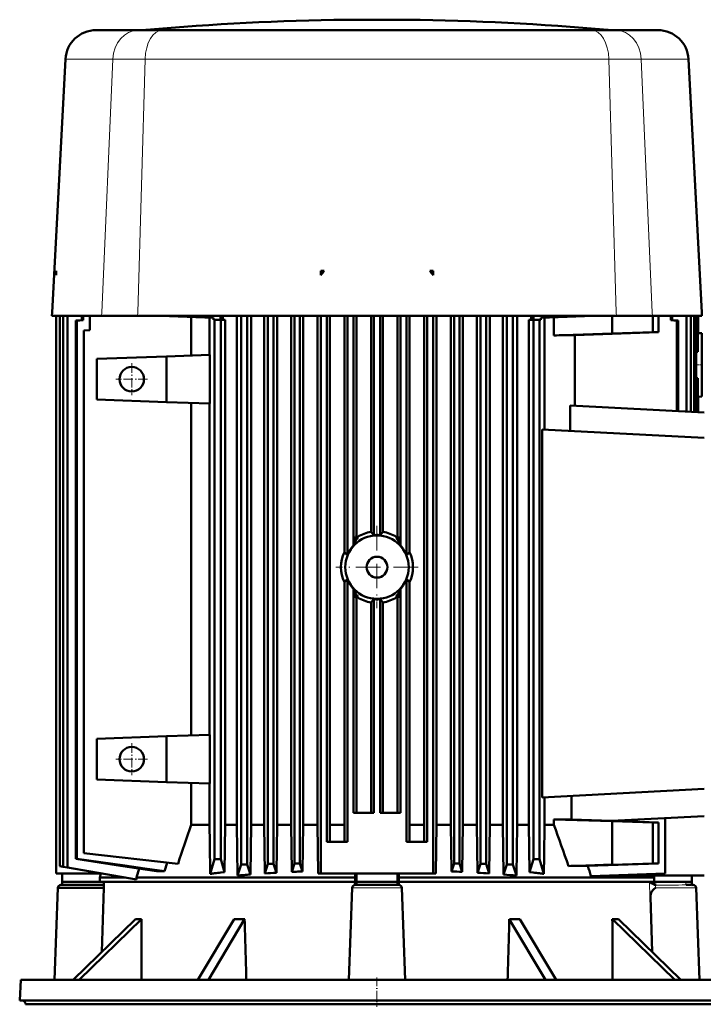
# Model space of a CAD drawing. Extents: x -2065 to 2446, y -2159 to 856.
# Tile 56 of 57: x 1661 to 1996, y 374 to 856. Entities that reach past the tile are written whole.
import ezdxf

# ---------------------------------------------------------------- set-up
doc = ezdxf.new("R2010")
doc.units = 0
doc.linetypes.add('DASHDOT', pattern=[18.5, 12, -3, 0.5, -3])

msp = doc.modelspace()

# ---------------------------------------------------------------- linework, layer by layer
at = {"color": 7, "lineweight": 50}
for p, q in [((1828.98, 855.66), (1821.17, 855.66)), ((1823.01, 855.66), (1821.17, 855.66)), ((1836.17, 855.66), (1823.01, 855.66)), ((1836.17, 855.66), (1828.98, 855.66)), ((1849.34, 855.66), (1836.17, 855.66)), ((1843.36, 855.66), (1836.17, 855.66)), ((1851.17, 855.66), (1843.36, 855.66)), ((1851.17, 855.66), (1849.34, 855.66)), ((1698.74, 850.54), (1719.36, 850.54)), ((1731.07, 850.54), (1719.36, 850.54)), ((1836.17, 850.54), (1731.07, 850.54)), ((1836.17, 850.54), (1941.27, 850.54)), ((1952.98, 850.54), (1941.27, 850.54)), ((1973.61, 850.54), (1952.98, 850.54)), ((1683.76, 836.33), (1677.26, 712.26)), ((1988.59, 836.33), (1995.09, 712.26)), ((1679.29, 732.7), (1679.17, 732.68)), ((1679.29, 732.7), (1679.17, 730.53)), ((1679.17, 732.68), (1679.17, 730.53)), ((1808.64, 732.7), (1808.65, 732.68)), ((1808.64, 732.7), (1808.65, 730.53)), ((1810.29, 732.68), (1808.64, 732.7)), ((1808.65, 732.68), (1808.65, 730.53)), ((1808.65, 732.68), (1810.29, 732.68)), ((1862.05, 732.68), (1863.7, 732.7)), ((1863.7, 732.68), (1862.05, 732.68)), ((1863.7, 732.7), (1863.7, 732.68)), ((1863.7, 732.7), (1863.7, 730.53)), ((1863.7, 732.68), (1863.7, 730.53)), ((1677.17, 710.66), (1677.26, 712.26)), ((1701.45, 710.66), (1677.17, 710.66)), ((1679.17, 710.66), (1679.17, 437.63)), ((1681.03, 710.66), (1681.03, 441.31)), ((1682.59, 710.66), (1682.59, 441.04)), ((1684.73, 440.66), (1684.73, 710.66)), ((1691.84, 708.58), (1688.81, 708.34)), ((1691.84, 710.66), (1691.84, 708.58)), ((1692.5, 708.52), (1691.84, 708.58)), ((1692.5, 710.66), (1692.5, 708.52)), ((1695.67, 710.66), (1695.67, 703.66)), ((1719.06, 710.66), (1701.45, 710.66)), ((1719.06, 710.66), (1836.17, 710.66)), ((1730.67, 710.66), (1734.67, 710.52)), ((1734.67, 710.66), (1734.67, 710.52)), ((1734.67, 710.52), (1756.14, 709.77)), ((1745.27, 710.15), (1745.27, 691.27)), ((1754.23, 709.84), (1754.23, 691.59)), ((1756.14, 709.77), (1756.14, 708.66)), ((1756.73, 708.66), (1756.14, 708.66)), ((1756.73, 708.66), (1756.73, 444.66)), ((1759.73, 708.66), (1756.73, 708.66)), ((1759.67, 708.66), (1759.67, 710.66)), ((1759.73, 708.66), (1759.73, 444.65)), ((1761.93, 708.66), (1759.73, 708.66)), ((1760.77, 710.66), (1760.77, 709.61)), ((1760.77, 708.66), (1760.77, 709.61)), ((1761.93, 708.66), (1761.93, 461.52)), ((1767.54, 461.52), (1767.54, 710.66)), ((1769.69, 442.09), (1769.69, 710.66)), ((1772.69, 710.66), (1772.69, 442.09)), ((1774.63, 461.52), (1774.63, 710.66)), ((1780.94, 461.52), (1780.94, 710.66)), ((1782.82, 442.42), (1782.82, 710.66)), ((1785.6, 710.66), (1785.6, 442.42)), ((1787.34, 461.52), (1787.34, 710.66)), ((1794.16, 461.52), (1794.16, 710.66)), ((1795.84, 442.66), (1795.84, 710.66)), ((1798.46, 442.66), (1798.46, 710.66)), ((1800.05, 461.52), (1800.05, 710.66)), ((1807.06, 461.52), (1807.06, 710.66)), ((1808.65, 710.66), (1808.65, 437.63)), ((1811.65, 453.22), (1811.65, 710.66)), ((1813.17, 461.52), (1813.17, 710.66)), ((1820.21, 595.07), (1820.21, 710.66)), ((1821.68, 710.66), (1821.68, 593.53)), ((1824.68, 598.27), (1824.68, 710.66)), ((1826.11, 603.05), (1826.11, 710.66)), ((1833.26, 604.95), (1833.26, 710.66)), ((1834.67, 603.23), (1834.67, 710.66)), ((1953.28, 710.66), (1836.17, 710.66)), ((1837.67, 710.66), (1837.67, 603.23)), ((1839.09, 604.95), (1839.09, 710.66)), ((1846.23, 603.05), (1846.23, 710.66)), ((1847.67, 598.27), (1847.67, 710.66)), ((1850.67, 710.66), (1850.67, 593.53)), ((1852.14, 595.07), (1852.14, 710.66)), ((1859.18, 461.52), (1859.18, 710.66)), ((1860.7, 453.22), (1860.7, 710.66)), ((1863.7, 710.66), (1863.7, 437.63)), ((1865.29, 461.52), (1865.29, 710.66)), ((1872.3, 461.52), (1872.3, 710.66)), ((1873.88, 442.66), (1873.88, 710.66)), ((1876.5, 442.66), (1876.5, 710.66)), ((1878.18, 461.52), (1878.18, 710.66)), ((1885.01, 461.52), (1885.01, 710.66)), ((1886.74, 442.42), (1886.74, 710.66)), ((1889.52, 442.42), (1889.52, 710.66)), ((1891.41, 461.52), (1891.41, 710.66)), ((1897.72, 461.52), (1897.72, 710.66)), ((1899.66, 710.66), (1899.66, 442.09)), ((1902.66, 442.09), (1902.66, 710.66)), ((1904.81, 461.52), (1904.81, 710.66)), ((1910.46, 708.66), (1912.67, 708.66)), ((1910.46, 708.66), (1910.46, 461.52)), ((1911.57, 710.66), (1911.57, 709.61)), ((1911.57, 708.66), (1911.57, 709.61)), ((1915.66, 708.66), (1912.67, 708.66)), ((1912.67, 708.66), (1912.67, 444.66)), ((1912.68, 708.66), (1912.68, 710.66)), ((1915.66, 708.66), (1915.66, 444.66)), ((1916.25, 708.66), (1915.66, 708.66)), ((1916.25, 709.78), (1937.67, 710.52)), ((1916.25, 708.66), (1916.25, 709.78)), ((1918.17, 709.84), (1918.17, 655.06)), ((1922.73, 710), (1922.73, 701.11)), ((1937.67, 710.66), (1937.67, 710.52)), ((1937.67, 710.52), (1941.67, 710.66)), ((1951.17, 710.66), (1951.17, 702.09)), ((1970.89, 710.66), (1953.28, 710.66)), ((1970.89, 710.66), (1995.17, 710.66)), ((1971.17, 702.66), (1971.17, 710.66)), ((1973.82, 702.66), (1973.82, 710.66)), ((1979.85, 710.66), (1979.85, 708.52)), ((1980.51, 708.58), (1979.85, 708.52)), ((1980.51, 710.66), (1980.51, 708.58)), ((1983.54, 708.34), (1980.51, 708.58)), ((1987.62, 710.66), (1987.62, 663.75)), ((1989.74, 663.64), (1989.74, 710.66)), ((1991.29, 663.56), (1991.29, 710.66)), ((1992.4, 663.5), (1992.4, 710.66)), ((1993.07, 693.08), (1993.07, 710.66)), ((1993.27, 702.22), (1993.27, 710.66)), ((1995.17, 710.66), (1995.09, 712.26)), ((1688.81, 708.34), (1688.81, 587.66)), ((1689.4, 708.29), (1688.81, 708.34)), ((1692.5, 708.52), (1689.4, 708.29)), ((1689.4, 708.29), (1689.4, 587.66)), ((1982.94, 708.29), (1979.85, 708.52)), ((1982.94, 708.29), (1983.54, 708.34)), ((1982.94, 708.29), (1982.94, 664)), ((1983.54, 708.34), (1983.54, 663.96)), ((1695.67, 703.66), (1692.67, 703.53)), ((1692.67, 703.53), (1692.67, 447.66)), ((1951.17, 702.09), (1922.73, 701.11)), ((1973.82, 702.66), (1932.91, 701.26)), ((1932.91, 701.26), (1932.91, 666.62)), ((1971.17, 702.66), (1951.17, 701.98)), ((1951.17, 701.98), (1951.17, 702.09)), ((1971.17, 702.66), (1973.82, 702.66)), ((1993.07, 702.23), (1993.27, 702.22)), ((1995.17, 702.16), (1993.27, 702.26)), ((1995.17, 671.16), (1995.17, 702.16)), ((1699.17, 689.66), (1733.17, 690.85)), ((1699.17, 689.66), (1699.17, 669.66)), ((1733.17, 690.85), (1754.38, 691.59)), ((1733.17, 668.48), (1733.17, 690.85)), ((1754.38, 667.74), (1754.38, 691.59)), ((1992.4, 693.09), (1993.07, 693.08)), ((1992.4, 680.24), (1993.07, 680.24)), ((1993.07, 663.46), (1993.07, 680.24)), ((1993.07, 671.1), (1993.27, 671.11)), ((1995.17, 671.16), (1993.27, 671.06)), ((1993.27, 663.45), (1993.27, 671.11)), ((1699.17, 669.66), (1733.17, 668.48)), ((1733.17, 668.48), (1754.38, 667.74)), ((1745.27, 668.05), (1745.27, 505.27)), ((1754.23, 667.74), (1754.23, 505.59)), ((1930.63, 666.74), (1996.17, 663.3)), ((1930.63, 666.74), (1930.63, 654.41)), ((1916.99, 655.13), (1996.17, 650.98)), ((1916.99, 655.13), (1916.99, 474.97)), ((1835.65, 603.29), (1836.04, 603.3)), ((1836.69, 603.29), (1836.3, 603.3)), ((1846.28, 602.78), (1846.28, 602.79)), ((1824.68, 598.27), (1824.71, 598.37)), ((1845.7, 602.33), (1845.71, 602.33)), ((1847.64, 598.37), (1847.67, 598.27)), ((1688.81, 587.66), (1688.81, 444.85)), ((1689.4, 587.66), (1689.4, 444.95)), ((1820.21, 461.52), (1820.21, 580.26)), ((1821.68, 581.8), (1821.68, 453.22)), ((1850.67, 581.8), (1850.67, 453.22)), ((1852.14, 461.52), (1852.14, 580.26)), ((1824.68, 467.32), (1824.68, 577.06)), ((1824.68, 577.06), (1824.71, 576.96)), ((1847.67, 577.06), (1847.64, 576.96)), ((1847.67, 467.32), (1847.67, 577.06)), ((1826.07, 572.54), (1826.06, 572.55)), ((1826.11, 572.28), (1826.11, 467.32)), ((1826.64, 572.99), (1826.64, 573)), ((1833.26, 570.38), (1833.26, 467.32)), ((1834.67, 467.32), (1834.67, 572.1)), ((1835.65, 572.03), (1836.04, 572.03)), ((1836.69, 572.03), (1836.3, 572.03)), ((1837.67, 467.32), (1837.67, 572.1)), ((1839.09, 570.38), (1839.09, 467.32)), ((1846.23, 572.28), (1846.23, 467.32)), ((1699.17, 503.66), (1733.17, 504.85)), ((1699.17, 503.66), (1699.17, 483.66)), ((1733.17, 504.85), (1754.38, 505.59)), ((1733.17, 482.48), (1733.17, 504.85)), ((1754.38, 481.74), (1754.38, 505.59)), ((1699.17, 483.66), (1733.17, 482.48)), ((1754.38, 481.74), (1733.17, 482.48)), ((1745.27, 482.05), (1745.27, 461.52)), ((1754.23, 481.74), (1754.23, 461.52)), ((1916.99, 474.97), (1996.17, 479.12)), ((1918.17, 475.03), (1918.17, 461.52)), ((1931.32, 475.72), (1931.32, 464.08)), ((1834.67, 467.32), (1824.68, 467.32)), ((1847.67, 467.32), (1837.67, 467.32)), ((1922.73, 464.21), (1922.73, 461.52)), ((1922.73, 464.21), (1951.17, 463.24)), ((1931.32, 464.08), (1950.95, 463.42)), ((1996.17, 465.79), (1950.95, 463.42)), ((1951.17, 463.35), (1951.17, 463.24)), ((1971.17, 462.66), (1951.17, 463.35)), ((1951.17, 463.24), (1951.17, 442.09)), ((1951.26, 463.44), (1973.82, 462.66)), ((1977.17, 464.79), (1977.17, 437.66)), ((1977.18, 461.24), (1977.18, 463.55)), ((1745.27, 461.52), (1754.23, 461.52)), ((1761.6, 438.35), (1761.93, 461.52)), ((1761.93, 461.52), (1767.54, 461.52)), ((1767.54, 461.52), (1767.9, 436.68)), ((1774.3, 437.22), (1774.63, 461.52)), ((1774.63, 461.52), (1780.94, 461.52)), ((1780.94, 461.52), (1781.27, 437.72)), ((1787.04, 438.09), (1787.34, 461.52)), ((1787.34, 461.52), (1794.16, 461.52)), ((1794.16, 461.52), (1794.46, 438.49)), ((1799.76, 438.74), (1800.05, 461.52)), ((1800.05, 461.52), (1807.06, 461.52)), ((1807.06, 461.52), (1807.36, 437.63)), ((1813.17, 461.52), (1813.07, 453.22)), ((1813.17, 461.52), (1820.21, 461.52)), ((1820.21, 461.52), (1820.31, 453.22)), ((1852.14, 461.52), (1852.03, 453.22)), ((1852.14, 461.52), (1859.18, 461.52)), ((1859.18, 461.52), (1859.28, 453.22)), ((1865.29, 461.52), (1864.99, 437.63)), ((1865.29, 461.52), (1872.3, 461.52)), ((1872.58, 438.74), (1872.3, 461.52)), ((1878.18, 461.52), (1877.88, 438.49)), ((1878.18, 461.52), (1885.01, 461.52)), ((1885.31, 438.09), (1885.01, 461.52)), ((1891.41, 461.52), (1891.08, 437.72)), ((1891.41, 461.52), (1897.72, 461.52)), ((1898.05, 437.22), (1897.72, 461.52)), ((1904.81, 461.52), (1904.45, 436.68)), ((1904.81, 461.52), (1910.46, 461.52)), ((1910.79, 438.35), (1910.46, 461.52)), ((1918.17, 461.52), (1922.73, 461.52)), ((1971.17, 462.66), (1973.82, 462.66)), ((1971.17, 442.66), (1971.17, 462.66)), ((1973.82, 442.66), (1973.82, 462.66)), ((1821.68, 453.22), (1811.65, 453.22)), ((1860.7, 453.22), (1850.67, 453.22)), ((1689.4, 444.95), (1688.81, 444.85)), ((1738.82, 442.41), (1692.67, 447.66)), ((1754.61, 437.53), (1756.73, 444.65)), ((1756.73, 444.66), (1756.73, 444.65)), ((1759.73, 444.65), (1756.73, 444.65)), ((1761.6, 438.35), (1759.73, 444.65)), ((1910.79, 438.35), (1912.67, 444.66)), ((1915.66, 444.66), (1912.67, 444.66)), ((1917.78, 437.52), (1915.66, 444.66)), ((1977.18, 444.09), (1977.18, 441.55)), ((1682.59, 441.04), (1681.03, 441.31)), ((1684.73, 440.66), (1682.59, 441.04)), ((1718.54, 434.7), (1684.73, 440.66)), ((1719.77, 440.12), (1718.54, 435.66)), ((1732.28, 438.88), (1728.25, 438.88)), ((1732.28, 438.88), (1733.56, 443)), ((1767.9, 436.68), (1769.69, 442.09)), ((1772.69, 442.09), (1769.69, 442.09)), ((1774.3, 437.22), (1772.69, 442.09)), ((1781.27, 437.72), (1782.82, 442.42)), ((1785.6, 442.42), (1782.82, 442.42)), ((1787.04, 438.09), (1785.6, 442.42)), ((1794.46, 438.49), (1795.84, 442.66)), ((1798.46, 442.66), (1795.84, 442.66)), ((1797.36, 438.63), (1797.94, 438.67)), ((1797.36, 438.63), (1797.96, 438.63)), ((1798.43, 438.68), (1799.76, 438.74)), ((1799.76, 438.74), (1798.46, 442.66)), ((1872.58, 438.74), (1873.88, 442.66)), ((1873.88, 442.66), (1876.5, 442.66)), ((1877.88, 438.49), (1876.5, 442.66)), ((1885.31, 438.09), (1886.74, 442.42)), ((1886.74, 442.42), (1889.52, 442.42)), ((1891.08, 437.72), (1889.52, 442.42)), ((1898.05, 437.22), (1899.66, 442.09)), ((1902.66, 442.09), (1899.66, 442.09)), ((1904.45, 436.68), (1902.66, 442.09)), ((1951.17, 442.09), (1929.87, 441.36)), ((1973.82, 442.66), (1939.26, 441.48)), ((1971.17, 442.66), (1951.17, 441.98)), ((1951.17, 442.09), (1951.17, 441.98)), ((1971.17, 442.66), (1973.82, 442.66)), ((1977.18, 441.55), (1977.17, 440.23)), ((1701.94, 437.63), (1679.17, 437.63)), ((1682.17, 437.63), (1682.17, 433.66)), ((1701.05, 437.63), (1700.59, 435.66)), ((1700.59, 435.66), (1713.09, 435.66)), ((1700.59, 435.66), (1700.59, 433.66)), ((1718.54, 435.66), (1718.54, 434.7)), ((1718.54, 435.66), (1770.97, 435.66)), ((1759.73, 438.14), (1761.6, 438.35)), ((1770.97, 435.66), (1825.53, 435.66)), ((1807.36, 437.63), (1808.65, 437.63)), ((1863.7, 437.63), (1808.65, 437.63)), ((1825.53, 435.66), (1825.51, 437.63)), ((1825.53, 435.66), (1825.53, 433.66)), ((1826.17, 437.63), (1826.17, 433.66)), ((1846.17, 437.63), (1846.17, 433.66)), ((1846.82, 435.66), (1846.83, 437.63)), ((1846.82, 435.66), (1971.76, 435.66)), ((1846.82, 435.66), (1846.82, 433.66)), ((1864.99, 437.63), (1863.7, 437.63)), ((1912.66, 438.14), (1910.79, 438.35)), ((1977.17, 437.66), (1940.84, 436.39)), ((1953.51, 436.84), (1953.55, 436.71)), ((1996.17, 436.71), (1953.55, 436.71)), ((1971.76, 435.66), (1971.51, 436.71)), ((1971.76, 435.66), (1971.76, 433.66)), ((1990.17, 433.66), (1990.17, 436.71)), ((1678.43, 385.66), (1680, 430.69)), ((1702.55, 430.72), (1680, 430.69)), ((1681.5, 432.16), (1700.04, 432.16)), ((1682.12, 432.16), (1682.17, 433.66)), ((1700.59, 433.66), (1682.17, 433.66)), ((1700.04, 432.16), (1702.48, 432.16)), ((1700.59, 433.66), (1770.97, 433.66)), ((1701.56, 399.33), (1702.55, 430.72)), ((1702.48, 432.16), (1702.53, 433.66)), ((1770.97, 433.66), (1825.53, 433.66)), ((1822.43, 385.66), (1824, 430.72)), ((1825.46, 433.66), (1825.41, 432.16)), ((1825.5, 432.16), (1846.85, 432.16)), ((1825.53, 433.66), (1826.17, 433.66)), ((1826.12, 432.16), (1826.18, 433.66)), ((1826.18, 433.66), (1826.17, 433.66)), ((1846.17, 433.66), (1826.18, 433.66)), ((1846.82, 433.66), (1846.17, 433.66)), ((1846.17, 433.66), (1846.17, 433.66)), ((1846.22, 432.16), (1846.17, 433.66)), ((1846.82, 433.66), (1971.75, 433.66)), ((1846.88, 433.66), (1846.93, 432.16)), ((1849.92, 385.66), (1848.35, 430.72)), ((1971.75, 433.66), (1972.33, 433.66)), ((1990.17, 433.66), (1972.33, 433.66)), ((1987.56, 433.66), (1987.29, 433.47)), ((1990.23, 432.16), (1990.23, 432.12)), ((1990.23, 432.12), (1990.23, 432.03)), ((1990.84, 432.16), (1990.82, 432.16)), ((1990.85, 432.16), (1990.83, 432.16)), ((1990.84, 432.16), (1990.85, 432.16)), ((1990.85, 432.16), (1990.85, 432.16)), ((1993.92, 385.66), (1992.35, 430.72)), ((1970.79, 399.33), (1969.94, 426.23)), ((1687.45, 385.66), (1718.04, 415.3)), ((1721.04, 415.3), (1690.45, 385.66)), ((1748.57, 385.66), (1766.24, 415.3)), ((1771.43, 415.3), (1753.77, 385.66)), ((1918.57, 385.66), (1900.91, 415.3)), ((1906.11, 415.3), (1923.77, 385.66)), ((1981.9, 385.66), (1951.31, 415.3)), ((1954.31, 415.3), (1984.9, 385.66)), ((1661.91, 385.66), (1661.37, 375.45)), ((1661.91, 385.66), (1989.11, 385.66)), ((1989.11, 385.66), (2010.44, 385.66)), ((1661.37, 375.45), (1989.58, 375.45)), ((1664.28, 373.66), (1664.27, 373.77)), ((1664.28, 373.66), (1987.03, 373.66)), ((1824.25, 373.66), (1828.14, 373.66)), ((1828.14, 373.66), (1844.21, 373.66)), ((1844.21, 373.66), (1848.1, 373.66)), ((1987.03, 373.66), (2008.07, 373.66)), ((1989.58, 375.45), (2002.16, 375.45))]:
    msp.add_line(p, q, dxfattribs=at)
at = {"color": 7, "lineweight": 18}
for p, q in [((1737.11, 850.65), (1723.29, 850.65)), ((1890.29, 850.65), (1737.11, 850.65)), ((1949.05, 850.65), (1890.29, 850.65)), ((1706.92, 836.33), (1683.76, 836.33)), ((1706.92, 836.33), (1701.52, 712.26)), ((1706.92, 836.33), (1722.73, 836.33)), ((1722.73, 836.33), (1719.11, 712.26)), ((1836.17, 836.33), (1722.73, 836.33)), ((1949.61, 836.33), (1836.17, 836.33)), ((1949.61, 836.33), (1953.24, 712.26)), ((1949.61, 836.33), (1965.42, 836.33)), ((1988.59, 836.33), (1965.42, 836.33)), ((1965.42, 836.33), (1970.82, 712.26)), ((1701.45, 710.66), (1701.52, 712.26)), ((1719.06, 710.66), (1719.11, 712.26)), ((1953.28, 710.66), (1953.24, 712.26)), ((1970.89, 710.66), (1970.82, 712.26)), ((1836.17, 603.66), (1836.04, 603.66)), ((1836.04, 603.3), (1836.04, 603.66)), ((1836.17, 603.66), (1836.31, 603.66)), ((1836.3, 603.3), (1836.31, 603.66)), ((1836.04, 572.03), (1836.04, 571.67)), ((1836.17, 571.66), (1836.04, 571.67)), ((1836.17, 571.66), (1836.31, 571.67)), ((1836.3, 572.03), (1836.31, 571.67)), ((1977.17, 463.55), (1977.18, 463.55)), ((1977.17, 461.24), (1977.18, 461.24)), ((1977.17, 444.09), (1977.18, 444.09)), ((1977.17, 441.55), (1977.18, 441.55)), ((1824, 430.72), (1848.35, 430.72)), ((1972.47, 433.23), (1972.46, 433.66)), ((1972.5, 430.72), (1992.35, 430.72)), ((1987.29, 433.47), (1987.29, 433.46)), ((1987.29, 433.46), (1987.29, 433.46)), ((1987.35, 432.09), (1987.34, 432.09)), ((1664.27, 373.77), (1987.03, 373.77)), ((1987.03, 373.77), (1999.4, 373.77))]:
    msp.add_line(p, q, dxfattribs=at)
at = {"color": 7, "linetype": 'DASHDOT', "lineweight": 18, "ltscale": 0.003079}
msp.add_line((1836.17, 850.66), (1836.17, 850.53), dxfattribs=at)
at = {"color": 7, "linetype": 'DASHDOT', "lineweight": 18, "ltscale": 0.389999}
msp.add_line((1716.17, 687.46), (1716.17, 671.86), dxfattribs=at)
at = {"color": 7, "linetype": 'DASHDOT', "lineweight": 18, "ltscale": 0.083047}
msp.add_line((1995.45, 686.66), (1992.13, 686.66), dxfattribs=at)
at = {"color": 7, "linetype": 'DASHDOT', "lineweight": 18, "ltscale": 0.390002}
for p, q in [((1723.97, 679.66), (1708.37, 679.66)), ((1723.97, 493.66), (1708.37, 493.66))]:
    msp.add_line(p, q, dxfattribs=at)
at = {"color": 7, "linetype": 'DASHDOT', "lineweight": 18}
for p, q in [((1836.17, 607.81), (1836.17, 567.51)), ((1856.32, 587.66), (1816.02, 587.66))]:
    msp.add_line(p, q, dxfattribs=at)
at = {"color": 7, "linetype": 'DASHDOT', "lineweight": 18, "ltscale": 0.390001}
msp.add_line((1716.17, 501.46), (1716.17, 485.86), dxfattribs=at)
at = {"color": 7, "linetype": 'DASHDOT', "lineweight": 18, "ltscale": 0.000469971}
msp.add_line((1990.85, 430.66), (1990.83, 430.66), dxfattribs=at)
at = {"color": 7, "linetype": 'DASHDOT', "lineweight": 18, "ltscale": 0.359999}
msp.add_line((1836.17, 386.86), (1836.17, 372.46), dxfattribs=at)
at = {"color": 7, "lineweight": 50}
for points in [[(1824.74, 598.74), (1824.86, 598.94), (1824.99, 599.27), (1825.08, 599.59), (1825.26, 600.38), (1825.5, 601.52), (1825.62, 602), (1825.75, 602.39), (1825.89, 602.62), (1826.06, 602.78)], [(1836.04, 603.66), (1835.98, 603.6), (1835.65, 603.29)], [(1836.31, 603.66), (1836.35, 603.62), (1836.69, 603.29)], [(1847.61, 598.74), (1847.41, 599.1), (1847.19, 599.9), (1846.94, 601.09), (1846.76, 601.88), (1846.67, 602.19), (1846.53, 602.52), (1846.39, 602.69), (1846.28, 602.78)], [(1824.71, 598.37), (1824.73, 598.7), (1824.74, 598.73), (1824.74, 598.74), (1824.74, 598.74)], [(1824.71, 598.37), (1824.9, 598.61), (1824.91, 598.64), (1824.91, 598.64)], [(1826.64, 602.33), (1826.63, 602.01), (1826.46, 601.57), (1826.31, 601.31), (1825.9, 600.71), (1825.45, 600.03), (1825.26, 599.7), (1825.03, 599.21), (1824.92, 598.83), (1824.91, 598.64)], [(1826.64, 602.33), (1826.64, 602.33), (1826.65, 602.36), (1826.77, 602.48)], [(1845.58, 602.48), (1845.68, 602.38), (1845.7, 602.35), (1845.7, 602.33)], [(1845.71, 602.33), (1845.7, 602.06), (1845.78, 601.79), (1845.96, 601.44), (1846.13, 601.17), (1846.57, 600.53), (1847.11, 599.65), (1847.32, 599.22), (1847.42, 598.88), (1847.43, 598.64)], [(1847.64, 598.37), (1847.45, 598.61), (1847.43, 598.64), (1847.43, 598.64)], [(1847.64, 598.37), (1847.61, 598.7), (1847.61, 598.73), (1847.61, 598.74), (1847.61, 598.74)], [(1824.74, 576.59), (1824.74, 576.59), (1824.74, 576.6), (1824.73, 576.68), (1824.71, 576.96)], [(1824.71, 576.96), (1824.9, 576.72), (1824.91, 576.69), (1824.91, 576.68)], [(1826.06, 572.55), (1825.93, 572.65), (1825.8, 572.85), (1825.66, 573.18), (1825.57, 573.5), (1825.39, 574.29), (1825.17, 575.36), (1824.99, 576.05), (1824.91, 576.3), (1824.74, 576.59)], [(1826.64, 573), (1826.64, 573.27), (1826.57, 573.53), (1826.39, 573.88), (1826.22, 574.16), (1825.78, 574.8), (1825.23, 575.68), (1825.03, 576.11), (1824.93, 576.45), (1824.91, 576.68)], [(1845.71, 573), (1845.7, 573.2), (1845.75, 573.46), (1845.9, 573.78), (1846.05, 574.04), (1846.46, 574.65), (1846.8, 575.15), (1847.09, 575.64), (1847.37, 576.27), (1847.43, 576.68)], [(1847.61, 576.59), (1847.44, 576.29), (1847.24, 575.63), (1847, 574.53), (1846.82, 573.7), (1846.73, 573.35), (1846.6, 572.95), (1846.46, 572.7), (1846.28, 572.55)], [(1847.64, 576.96), (1847.45, 576.72), (1847.43, 576.69), (1847.43, 576.68)], [(1847.64, 576.96), (1847.61, 576.62), (1847.61, 576.59), (1847.61, 576.59), (1847.61, 576.59)], [(1826.77, 572.84), (1826.67, 572.95), (1826.65, 572.98), (1826.64, 572.99)], [(1836.04, 571.67), (1835.99, 571.71), (1835.65, 572.03)], [(1836.31, 571.67), (1836.37, 571.73), (1836.69, 572.03)], [(1845.71, 573), (1845.7, 572.99), (1845.69, 572.97), (1845.58, 572.84)], [(1977.28, 464.8), (1977.23, 464.52), (1977.19, 464), (1977.18, 463.55)], [(1688.81, 444.85), (1708.5, 441.81), (1718.37, 440.33), (1728.25, 438.88)], [(1689.4, 444.95), (1701.12, 443.22), (1712.86, 441.54), (1722.57, 440.19), (1732.28, 438.88)], [(1702.55, 430.72), (1702.55, 431.65), (1702.53, 431.99), (1702.5, 432.13), (1702.49, 432.15), (1702.48, 432.16)], [(1969.71, 433.66), (1969.86, 433.46), (1970.06, 433.27), (1970.38, 433.01), (1970.74, 432.78), (1971.4, 432.45)], [(1969.94, 426.23), (1969.96, 426.91), (1970.08, 427.57), (1970.3, 428.22), (1970.53, 428.67), (1970.82, 429.11), (1971.2, 429.57), (1971.64, 430), (1972.5, 430.72)], [(1988.73, 432.16), (1987.92, 432.13), (1987.35, 432.09)], [(1988.73, 432.16), (1989.92, 432.09), (1990.23, 432.06)], [(1990.17, 433.66), (1990.16, 433.19), (1990.21, 432.74), (1990.23, 432.12)]]:
    msp.add_lwpolyline(points, dxfattribs=at)
at = {"color": 7, "lineweight": 18}
for points in [[(1969.94, 426.23), (1969.86, 426.76), (1969.73, 427.7), (1969.61, 429.02), (1969.53, 430.51), (1969.51, 432.63), (1969.55, 433.66)], [(1972.5, 430.72), (1972.49, 431.29), (1972.55, 431.81), (1972.61, 431.98)], [(1987.29, 433.46), (1987.31, 432.5), (1987.34, 432.09)], [(1987.29, 433.46), (1987.32, 432.5), (1987.35, 432.09)]]:
    msp.add_lwpolyline(points, dxfattribs=at)
at = {"color": 7, "lineweight": 50}
for centre, radius in [((1716.17, 679.66), 6), ((1836.17, 587.66), 15.5), ((1836.17, 587.66), 5.1), ((1716.17, 493.66), 6)]:
    msp.add_circle(centre, radius, dxfattribs=at)
for centre, radius, start, end in [((1836.17, -394.25), 1250, 90.68756, 95.18106), ((1836.17, -394.25), 1250, 84.81894, 89.31245), ((1698.74, 835.54), 15, 90.0001, 176.9996), ((1721.04, 875.54), 25, 270, 275.1811), ((1951.31, 875.54), 25, 264.8189, 270), ((1973.61, 835.54), 15, 3, 90), ((1880.31, 677.43), 89.19, 141.7254, 143.4664), ((1792.03, 677.43), 89.19, 36.5336, 38.2746), ((1961.78, -1586.93), 2288.37, 90.72283, 90.97765), ((1828.26, 604.87), 2.81, 220.3798, 238.1233), ((1836.17, 587.53), 17.66, 99.4818, 122.1434), ((1762.91, 545.49), 92.11, 38.8197, 40.205), ((1836.17, 587.66), 15.64, 91.8984, 95.5036), ((1836.17, 587.66), 15.64, 89.5179, 90.4821), ((1836.17, 587.66), 15.64, 84.4964, 88.1016), ((1909.44, 545.49), 92.11, 139.7951, 141.1804), ((1836.18, 587.53), 17.66, 57.8567, 80.5182), ((1844.09, 604.88), 2.82, 301.895, 319.6019), ((1836.17, 587.66), 15.64, 137.3179, 157.9634), ((1836.17, 587.66), 15.64, 22.0366, 42.6821), ((1836.01, 587.66), 17.45, 154.8999, 205.1001), ((1775.49, 550.84), 62.89, 42.747, 44.6809), ((1896.85, 550.84), 62.89, 135.3191, 137.2531), ((1836.33, 587.66), 17.45, 334.8999, 25.1001), ((1774.86, 625.09), 63.77, 315.3323, 317.2396), ((1836.17, 587.66), 15.64, 202.0366, 222.6821), ((1836.17, 587.66), 15.64, 317.3179, 337.9634), ((1897.48, 625.08), 63.76, 222.7601, 224.6678), ((1828.26, 570.45), 2.82, 121.8949, 139.6019), ((1836.17, 587.8), 17.66, 237.8566, 260.5183), ((1762.91, 629.84), 92.11, 319.795, 321.1803), ((1836.17, 587.66), 15.64, 264.4964, 268.1016), ((1836.17, 587.66), 15.64, 269.5179, 270.4821), ((1836.17, 587.66), 15.64, 271.8984, 275.5036), ((1909.44, 629.84), 92.11, 218.8196, 220.2049), ((1836.18, 587.8), 17.66, 279.4821, 302.1431), ((1844.09, 570.45), 2.82, 40.398, 58.1051), ((1962.75, 2815.24), 2351.36, 269.02479, 269.2342), ((3419.61, -114.38), 1770.61, 161.01916, 161.67189), ((-45151.46, -305.53), 46911.96, 0.907573, 0.936876), ((48238.02, -296.4), 46326.05, 179.062575, 179.092259), ((566.38, -30), 1442.66, 19.07037, 19.91975), ((1975.67, 461.24), 1.51, 354.8042, 360), ((1975.67, 444.09), 1.51, 359.9996, 5.1951), ((1832.94, -340.42), 779.86, 92.61478, 92.82778), ((1798.35, 431.56), 7.12, 89.3686, 93.2728), ((1797.96, 440.96), 2.33, 270.0665, 281.6663), ((1839.13, -346.38), 785.83, 87.17307, 87.55991), ((1962.58, -1678.59), 2120.2, 90.63022, 90.88398), ((-626.04, -359.64), 2687.49, 17.22962, 17.34318), ((1810.43, -4.34), 445.37, 96.9248, 97.1991), ((1812.8, -23.96), 465.14, 96.5519, 96.924), ((1821.47, -169.55), 608.6, 94.74623, 95.05002), ((1823.49, -193.84), 632.97, 94.45707, 94.74634), ((1829.19, -272.96), 712.3, 93.39289, 93.85783), ((1843.16, -272.96), 712.3, 86.14217, 86.60711), ((1849.84, -181.61), 620.7, 84.95329, 85.54615), ((1859.58, -23.61), 464.79, 83.0702, 83.4426), ((1861.96, -3.97), 445.01, 82.7946, 83.0694), ((1681.5, 430.66), 1.5, 90, 178.86), ((1825.5, 430.66), 1.5, 90, 178), ((1846.85, 430.66), 1.5, 2, 89.999), ((1946.22, 468.11), 43.65, 305.2334, 306.9729), ((1973.76, 436.65), 4.81, 240.6862, 256.189), ((1990.85, 430.66), 1.5, 90.0009, 114.2816), ((1990.85, 430.66), 1.5, 2, 90), ((1719.53, 454.25), 38.97, 267.8051, 272.2164), ((62453.3, 185.73), 60732.7, 179.7834197, 179.8113825), ((1768.83, 532.19), 116.91, 268.7287, 271.2754), ((102069.39, 3147.99), 100335.18, 181.5606796, 181.5776048), ((-98397.02, 3147.99), 100335.15, 358.4223901, 358.4393215), ((1903.52, 532.19), 116.91, 268.7246, 271.2713), ((-58780.95, 185.73), 60732.69, 0.1886188, 0.2165807), ((1952.81, 454.25), 38.97, 267.7836, 272.1949), ((1662.28, 373.66), 2, 3, 63.1351)]:
    msp.add_arc(centre, radius, start, end, dxfattribs=at)
at = {"color": 7, "lineweight": 18}
for centre, radius, start, end in [((1825.31, 599.56), 1, 235.3715, 246.7701), ((1847.04, 599.56), 1, 293.2299, 304.6284), ((1825.31, 575.76), 1, 113.2299, 124.6284), ((1847.04, 575.76), 1, 55.3715, 66.7701), ((2007.73, -1372.7), 1806.28, 90.64845, 91.1184), ((2007.8, -3182.47), 3614.61, 90.3243, 90.55781)]:
    msp.add_arc(centre, radius, start, end, dxfattribs=at)
for centre, major_axis, ratio, start_param, end_param in [((1719.36, 835.54), (0, -15), 0.830539, 3.141551, 4.659957), ((1731.07, 835.54), (0, -15), 0.55696, 3.141588, 4.659994), ((1941.27, 835.54), (0, -15), 0.556959, 1.623191, 3.141597), ((1952.98, 835.54), (0, -15), 0.830538, 1.623228, 3.141634), ((1828.19, 604.89), (2.53, -1.61), 0.997902, 4.492444, 4.73836), ((1844.16, 604.89), (-2.53, -1.61), 0.997902, 1.544823, 1.790739), ((1828.19, 570.44), (-2.53, -1.61), 0.997902, 4.686418, 4.932334), ((1844.16, 570.44), (-2.53, 1.61), 0.997902, 4.492446, 4.738362), ((1797.48, 436.14), (0, -3), 0.282416, 2.546638, 2.568839)]:
    msp.add_ellipse(centre, major_axis=major_axis, ratio=ratio, start_param=start_param, end_param=end_param, dxfattribs=at)
at = {"color": 7, "lineweight": 50}
for centre, major_axis, ratio, start_param, end_param in [((1826.06, 604.89), (0, 2.11), 0.052336, 3.178608, 3.654465), ((1846.28, 604.6), (0, -1.82), 0.056023, 5.729308, 6.182482), ((1826.06, 570.73), (0, -1.82), 0.056003, 2.587942, 3.04093), ((1846.29, 570.44), (0, 2.11), 0.052336, 0.037015, 0.512872)]:
    msp.add_ellipse(centre, major_axis=major_axis, ratio=ratio, start_param=start_param, end_param=end_param, dxfattribs=at)

doc.saveas('drawing.dxf')
